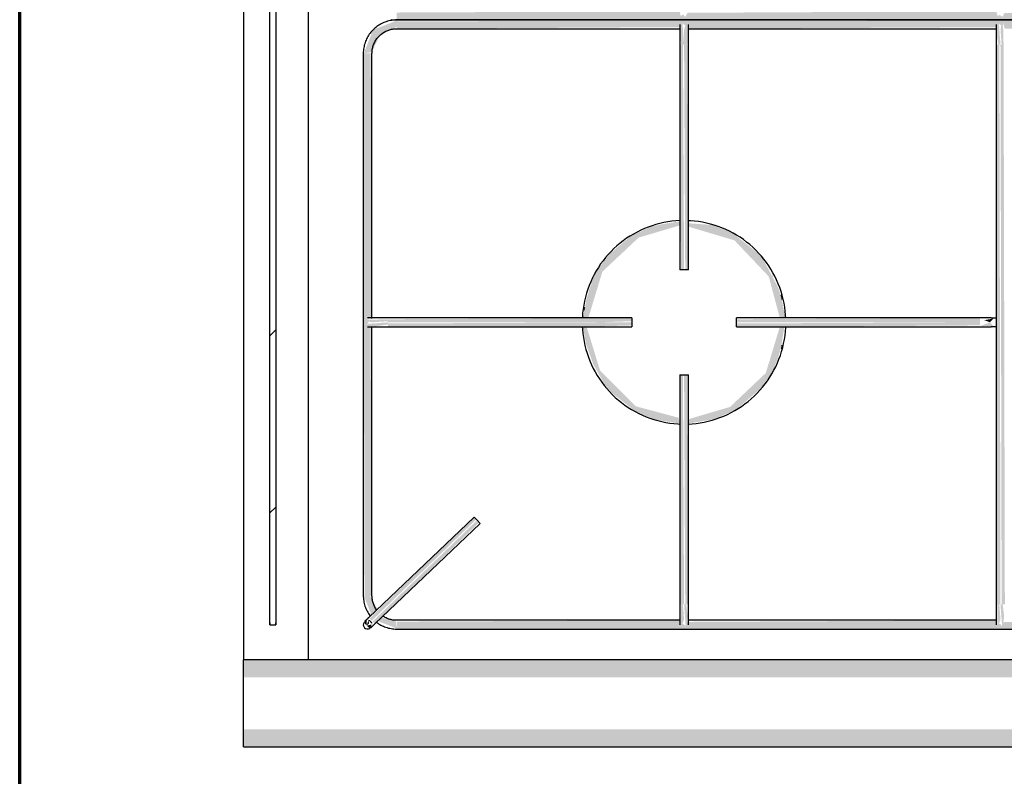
# Model space of a CAD drawing. Header units: millimetres. Extents: x -16331 to -10265, y -4113 to -3584.
# Tile 7 of 21: x -10327.269 to -10326.93, y -4099.745 to -4099.485. Entities that reach past the tile are written whole.
import ezdxf

# ---------------------------------------------------------------- set-up
doc = ezdxf.new("R2010")
doc.units = ezdxf.units.MM
for name, color, linetype in [('01 CONTORNO_dwg', 252, 'Continuous'), ('ARQ_ELEMENTS', 253, 'Continuous'), ('Q-SPCQ', 91, 'Continuous')]:
    doc.layers.add(name, color=color, linetype=linetype)

# ---------------------------------------------------------------- blocks, each defined once
blk = doc.blocks.new('FP_1_11-PLANTA')
at = {"layer": 'Q-SPCQ'}
blk.add_line((-207.95, 594.01), (-207.95, 592.01), dxfattribs=at)
blk = doc.blocks.new('t2')
at = {"layer": 'ARQ_ELEMENTS'}
h = blk.add_hatch(dxfattribs=at)
h.set_pattern_fill('FP1_7', color=256, scale=0.001, angle=90, style=0, pattern_type=2)
h.set_pattern_definition([(45, (-10217.37785, -4118.5295), (-0.1257236, 0.1257236), []), (45, (-10217.37785, -4118.339), (-0.1257236, 0.1257236), [])])
h.paths.add_polyline_path([(-10234.06709, -4121.57758), (-10234.06709, -4121.17169), (-10234.06909, -4121.17169), (-10234.06909, -4121.57758)], flags=0)
for points in [[(-10234.0255, -4121.37464), (-10233.52509, -4121.3742), (-10233.52519, -4121.37164), (-10233.62264, -4121.37216), (-10233.62342, -4121.37345), (-10233.62415, -4121.37275), (-10233.62501, -4121.37345), (-10233.6253, -4121.37164), (-10233.73125, -4121.37215), (-10233.73197, -4121.37336), (-10233.73279, -4121.37275), (-10233.73356, -4121.37336), (-10233.73405, -4121.37164), (-10233.81665, -4121.3722), (-10233.81727, -4121.37352), (-10233.81824, -4121.37291), (-10233.81896, -4121.3733), (-10233.81944, -4121.37164), (-10233.92554, -4121.37216), (-10233.92629, -4121.37352), (-10233.92709, -4121.37282), (-10233.92794, -4121.37321), (-10233.9282, -4121.37164), (-10234.0255, -4121.37207), (-10234.0255, -4121.37458)], [(-10234.0368, -4121.38614), (-10234.03405, -4121.38568), (-10234.0322, -4121.38177), (-10234.03129, -4121.38003), (-10234.0255, -4121.37689), (-10234.0255, -4121.37484), (-10234.03363, -4121.378), (-10234.03656, -4121.38552)], [(-10234.0255, -4121.37764), (-10233.92795, -4121.37711), (-10233.92717, -4121.37582), (-10233.92644, -4121.37652), (-10233.92558, -4121.37582), (-10233.92529, -4121.37764), (-10233.81933, -4121.37713), (-10233.81862, -4121.37591), (-10233.81779, -4121.37652), (-10233.81702, -4121.37591), (-10233.81654, -4121.37764), (-10233.73393, -4121.37707), (-10233.73331, -4121.37575), (-10233.73235, -4121.37636), (-10233.73162, -4121.37598), (-10233.73115, -4121.37764), (-10233.62505, -4121.37711), (-10233.62429, -4121.37575), (-10233.6235, -4121.37645), (-10233.62264, -4121.37606), (-10233.62239, -4121.37764), (-10233.52509, -4121.3772), (-10233.52509, -4121.37464), (-10234.0255, -4121.37507), (-10234.0255, -4121.37761)], [(-10233.92749, -4121.3831), (-10233.92674, -4121.3831), (-10233.92731, -4121.37539), (-10233.92769, -4121.37582), (-10233.92803, -4121.37815), (-10233.9278, -4121.3831)], [(-10233.92635, -4121.3831), (-10233.92568, -4121.3831), (-10233.92564, -4121.37539), (-10233.92607, -4121.37582), (-10233.92674, -4121.37792), (-10233.92674, -4121.3831)], [(-10233.81799, -4121.38314), (-10233.8185, -4121.37614), (-10233.81916, -4121.37591), (-10233.81928, -4121.38004), (-10233.81874, -4121.38314), (-10233.81838, -4121.38314)], [(-10233.81724, -4121.38314), (-10233.81693, -4121.38314), (-10233.81713, -4121.37539), (-10233.81759, -4121.37591), (-10233.81799, -4121.37793), (-10233.8176, -4121.38314)], [(-10234.03475, -4121.57258), (-10234.034, -4121.57258), (-10234.0345, -4121.47996), (-10234.03569, -4121.47922), (-10234.03511, -4121.47841), (-10234.03569, -4121.47764), (-10234.034, -4121.47716), (-10234.03444, -4121.38614), (-10234.037, -4121.38614), (-10234.03656, -4121.57258), (-10234.03478, -4121.57258)], [(-10233.92752, -4121.46061), (-10233.92674, -4121.46061), (-10233.92713, -4121.3831), (-10233.92824, -4121.3831), (-10233.9278, -4121.46061)], [(-10233.92524, -4121.46061), (-10233.92568, -4121.3831), (-10233.92674, -4121.3831), (-10233.92635, -4121.46061), (-10233.92529, -4121.46061)], [(-10233.81944, -4121.57562), (-10233.81799, -4121.57562), (-10233.81838, -4121.38314), (-10233.81949, -4121.38314), (-10233.81949, -4121.57562)], [(-10233.81649, -4121.57562), (-10233.81693, -4121.38314), (-10233.81799, -4121.38314), (-10233.8176, -4121.57562), (-10233.81654, -4121.57562)], [(-10233.89618, -4121.46289), (-10233.89629, -4121.46233), (-10233.89625, -4121.46274)], [(-10233.89313, -4121.47083), (-10233.89323, -4121.46982), (-10233.89314, -4121.47081)], [(-10234.034, -4121.47861), (-10234.02845, -4121.47822), (-10234.02845, -4121.47755), (-10234.03625, -4121.47775), (-10234.03569, -4121.47822), (-10234.03402, -4121.47861)], [(-10233.95559, -4121.47861), (-10233.94473, -4121.47822), (-10233.94473, -4121.47711), (-10234.02845, -4121.47755), (-10234.02845, -4121.47861), (-10233.95625, -4121.47861)], [(-10233.82498, -4121.47861), (-10233.82498, -4121.47711), (-10233.90873, -4121.47755), (-10233.90851, -4121.47861), (-10233.82885, -4121.47861)], [(-10233.82158, -4121.47861), (-10233.82044, -4121.47731), (-10233.82353, -4121.47787), (-10233.82257, -4121.47823)], [(-10234.03369, -4121.48007), (-10234.02845, -4121.47936), (-10234.02845, -4121.47861), (-10234.0355, -4121.47913), (-10234.03569, -4121.47979), (-10234.03375, -4121.48006)], [(-10233.96038, -4121.48011), (-10233.94473, -4121.47967), (-10233.94473, -4121.47861), (-10234.02845, -4121.479), (-10234.02845, -4121.48011), (-10233.96058, -4121.48011)], [(-10233.89323, -4121.48011), (-10233.82498, -4121.47967), (-10233.82498, -4121.47861), (-10233.90873, -4121.479), (-10233.90851, -4121.48011), (-10233.89335, -4121.48011)], [(-10233.82044, -4121.47991), (-10233.82162, -4121.47863), (-10233.82498, -4121.47991)], [(-10233.8935, -4121.48795), (-10233.89314, -4121.48705), (-10233.8935, -4121.48795)], [(-10233.92824, -4121.57562), (-10233.92674, -4121.57562), (-10233.92713, -4121.49661), (-10233.92824, -4121.49661), (-10233.92824, -4121.5278)], [(-10233.92529, -4121.57562), (-10233.92524, -4121.57562), (-10233.92568, -4121.49661), (-10233.92674, -4121.49661), (-10233.92635, -4121.57562), (-10233.92544, -4121.57562)], [(-10233.92824, -4121.51339), (-10233.92824, -4121.51334), (-10233.92885, -4121.5133)], [(-10234.03405, -4121.5812), (-10233.99818, -4121.54637), (-10233.99928, -4121.54589), (-10234.03478, -4121.58044), (-10234.03432, -4121.58092)], [(-10234.03302, -4121.58229), (-10233.99717, -4121.54742), (-10233.9982, -4121.54693), (-10234.03378, -4121.58148), (-10234.03305, -4121.58225)], [(-10233.9278, -4121.58364), (-10233.92674, -4121.5808), (-10233.92713, -4121.57562), (-10233.9278, -4121.57562), (-10233.92784, -4121.58339)], [(-10233.92599, -4121.58388), (-10233.9255, -4121.57964), (-10233.92599, -4121.57562), (-10233.92674, -4121.57562), (-10233.92617, -4121.58333), (-10233.92606, -4121.58369)], [(-10233.81905, -4121.58364), (-10233.81799, -4121.5808), (-10233.81838, -4121.57562), (-10233.81905, -4121.57562), (-10233.81907, -4121.58346)], [(-10233.81724, -4121.58388), (-10233.81674, -4121.57964), (-10233.81724, -4121.57562), (-10233.81799, -4121.57562), (-10233.81742, -4121.58333), (-10233.81728, -4121.58374)], [(-10234.03478, -4121.5839), (-10234.03405, -4121.58249), (-10234.03584, -4121.58291), (-10234.03505, -4121.58364)], [(-10234.0255, -4121.58408), (-10233.52509, -4121.58364), (-10233.52519, -4121.58108), (-10233.62264, -4121.58161), (-10233.62342, -4121.5829), (-10233.62415, -4121.5822), (-10233.62501, -4121.58289), (-10233.6253, -4121.58108), (-10233.73139, -4121.58161), (-10233.7322, -4121.58281), (-10233.7329, -4121.5822), (-10233.73377, -4121.58281), (-10233.73405, -4121.58108), (-10233.81679, -4121.58165), (-10233.81754, -4121.58297), (-10233.81829, -4121.5822), (-10233.81917, -4121.58274), (-10233.81944, -4121.58108), (-10233.92554, -4121.58161), (-10233.92629, -4121.58297), (-10233.92709, -4121.58227), (-10233.92794, -4121.58266), (-10233.9282, -4121.58108), (-10234.0255, -4121.58152), (-10234.0255, -4121.58403)], [(-10233.51754, -4121.60068), (-10233.51319, -4121.60068), (-10233.51319, -4121.59464), (-10234.07819, -4121.59484), (-10234.07819, -4121.60068), (-10233.52812, -4121.60068)], [(-10233.81944, -4121.62464), (-10233.51319, -4121.62443), (-10233.51319, -4121.6186), (-10234.07819, -4121.6186), (-10234.07819, -4121.62464), (-10233.82885, -4121.62464)]]:
    blk.add_hatch(color=256, dxfattribs=at).paths.add_polyline_path(points, flags=0)
h = blk.add_hatch(color=256, dxfattribs=at)
h.paths.add_polyline_path([(-10233.92824, -4121.51334), (-10233.92863, -4121.51142), (-10233.9434, -4121.50746), (-10233.95559, -4121.49527), (-10233.96024, -4121.48011), (-10233.96157, -4121.48011), (-10233.96038, -4121.48626), (-10233.958, -4121.49286), (-10233.9538, -4121.50045), (-10233.95123, -4121.50314), (-10233.9434, -4121.50932), (-10233.93649, -4121.51209), (-10233.92885, -4121.5133)], flags=0)
h.paths.add_polyline_path([(-10233.96134, -4121.47711), (-10233.95961, -4121.47695), (-10233.95481, -4121.46117), (-10233.94236, -4121.44948), (-10233.92824, -4121.44529), (-10233.92824, -4121.44388), (-10233.93341, -4121.44473), (-10233.93463, -4121.44492), (-10233.93829, -4121.4458), (-10233.94498, -4121.44886), (-10233.95233, -4121.45507), (-10233.9571, -4121.46127), (-10233.95919, -4121.46687), (-10233.9602, -4121.47073), (-10233.96153, -4121.47711)], flags=0)
h = blk.add_hatch(color=256, dxfattribs=at)
h.paths.add_polyline_path([(-10233.92524, -4121.51334), (-10233.92031, -4121.51257), (-10233.91799, -4121.5122), (-10233.91505, -4121.51136), (-10233.90851, -4121.50836), (-10233.90075, -4121.50167), (-10233.89629, -4121.49559), (-10233.89429, -4121.49035), (-10233.89333, -4121.48666), (-10233.89226, -4121.48011), (-10233.89387, -4121.48027), (-10233.89864, -4121.49601), (-10233.91093, -4121.50769), (-10233.92524, -4121.51192), (-10233.92524, -4121.51333)], flags=0)
h.paths.add_polyline_path([(-10233.89343, -4121.47711), (-10233.89191, -4121.47711), (-10233.89323, -4121.4705), (-10233.89452, -4121.46641), (-10233.89959, -4121.45689), (-10233.90227, -4121.45406), (-10233.91008, -4121.4479), (-10233.91699, -4121.44513), (-10233.92524, -4121.44454), (-10233.92524, -4121.4457), (-10233.90942, -4121.45042), (-10233.89765, -4121.46284), (-10233.89383, -4121.47711)], flags=0)
h = blk.add_hatch(color=256, dxfattribs=at)
h.paths.add_polyline_path([(-10233.96155, -4121.47711), (-10233.96148, -4121.4767), (-10233.96157, -4121.47711)], flags=0)
h.paths.add_polyline_path([(-10233.96081, -4121.47325), (-10233.958, -4121.46404), (-10233.9602, -4121.47023), (-10233.96074, -4121.47294)], flags=0)
h = blk.add_hatch(color=256, dxfattribs=at)
h.paths.add_polyline_path([(-10233.89643, -4121.49611), (-10233.8938, -4121.48903), (-10233.89556, -4121.49335), (-10233.89634, -4121.49578)], flags=0)
h.paths.add_polyline_path([(-10233.89357, -4121.46929), (-10233.8936, -4121.46902), (-10233.89597, -4121.46213), (-10233.89392, -4121.46799), (-10233.89357, -4121.46927)], flags=0)
h = blk.add_hatch(color=256, dxfattribs=at)
h.paths.add_polyline_path([(-10234.0255, -4121.58388), (-10234.02596, -4121.58114), (-10234.03079, -4121.58015), (-10234.03156, -4121.58152), (-10234.02611, -4121.58364)], flags=0)
h.paths.add_polyline_path([(-10234.03419, -4121.57926), (-10234.0321, -4121.57726), (-10234.03478, -4121.57258), (-10234.0368, -4121.57258), (-10234.0342, -4121.57925)], flags=0)
h = blk.add_hatch(color=256, dxfattribs=at)
h.paths.add_polyline_path([(-10234.03584, -4121.58291), (-10234.03503, -4121.58214), (-10234.03517, -4121.58092), (-10234.03562, -4121.58225)], flags=0)
h.paths.add_polyline_path([(-10234.03584, -4121.58291), (-10234.03586, -4121.58092), (-10234.03678, -4121.5818)], flags=0)
at = {"layer": '01 CONTORNO_dwg', "lineweight": 70}
blk.add_line((-10234.15509, -4123.75464), (-10234.15509, -4120.95464), dxfattribs=at)
at = {"layer": 'ARQ_ELEMENTS'}
for p, q in [((-10234.07819, -4121.15464), (-10234.07819, -4121.59464)), ((-10234.05599, -4121.15464), (-10234.05599, -4121.59464)), ((-10234.06909, -4121.57758), (-10234.06909, -4121.17169)), ((-10234.06709, -4121.17169), (-10234.06709, -4121.57758)), ((-10234.0255, -4121.37464), (-10233.52509, -4121.37464)), ((-10233.52509, -4121.37464), (-10234.0255, -4121.37464)), ((-10234.0255, -4121.37764), (-10233.92805, -4121.37764)), ((-10233.92533, -4121.37764), (-10233.8194, -4121.37764)), ((-10234.037, -4121.38614), (-10234.037, -4121.57258)), ((-10234.034, -4121.4773), (-10234.034, -4121.38614)), ((-10233.92824, -4121.3831), (-10233.92824, -4121.46061)), ((-10233.92524, -4121.46061), (-10233.92524, -4121.3831)), ((-10233.81949, -4121.38314), (-10233.81949, -4121.57562)), ((-10233.92674, -4121.46061), (-10233.92824, -4121.46061)), ((-10233.92524, -4121.46061), (-10233.92674, -4121.46061)), ((-10233.94473, -4121.47711), (-10234.02845, -4121.47711)), ((-10233.94473, -4121.47711), (-10233.94473, -4121.47861)), ((-10233.82498, -4121.47711), (-10233.90873, -4121.47711)), ((-10233.90873, -4121.47861), (-10233.90873, -4121.47711)), ((-10234.034, -4121.57258), (-10234.034, -4121.48002)), ((-10234.02845, -4121.48011), (-10233.94473, -4121.48011)), ((-10233.94473, -4121.47861), (-10233.94473, -4121.48011)), ((-10233.90873, -4121.48011), (-10233.90873, -4121.47861)), ((-10233.90873, -4121.48011), (-10233.82498, -4121.48011)), ((-10233.92824, -4121.49661), (-10233.92824, -4121.57562)), ((-10233.92824, -4121.49661), (-10233.92674, -4121.49661)), ((-10233.92674, -4121.49661), (-10233.92524, -4121.49661)), ((-10233.92524, -4121.57562), (-10233.92524, -4121.49661)), ((-10233.99894, -4121.54557), (-10234.03509, -4121.58012)), ((-10234.03302, -4121.58229), (-10233.99687, -4121.54774)), ((-10233.99894, -4121.54557), (-10233.99791, -4121.54665)), ((-10233.99791, -4121.54665), (-10233.99687, -4121.54774)), ((-10234.06909, -4121.58258), (-10234.06909, -4121.57758)), ((-10234.06709, -4121.57758), (-10234.06709, -4121.58258)), ((-10234.06909, -4121.58191), (-10234.06909, -4121.58258)), ((-10234.06709, -4121.58258), (-10234.06709, -4121.58191)), ((-10233.92816, -4121.58108), (-10234.0255, -4121.58108)), ((-10233.8194, -4121.58108), (-10233.92543, -4121.58108)), ((-10234.0255, -4121.58408), (-10233.52509, -4121.58408)), ((-10233.51319, -4121.59464), (-10234.07819, -4121.59464)), ((-10234.07819, -4121.60068), (-10234.07819, -4121.59464)), ((-10234.07819, -4121.6186), (-10234.07819, -4121.60068)), ((-10234.07819, -4121.62464), (-10234.07819, -4121.6186)), ((-10234.07819, -4121.62464), (-10233.51319, -4121.62464))]:
    blk.add_line(p, q, dxfattribs=at)
at = {"layer": 'ARQ_ELEMENTS', "flags": 128}
for points in [[(-10234.02745, -4121.37447), (-10234.027, -4121.37454), (-10234.02654, -4121.37459), (-10234.02608, -4121.37462), (-10234.02562, -4121.37463), (-10234.0255, -4121.37464)], [(-10234.0255, -4121.37464), (-10234.02596, -4121.37464), (-10234.02642, -4121.37467), (-10234.02687, -4121.37472), (-10234.02733, -4121.37478), (-10234.02778, -4121.37486), (-10234.02823, -4121.37497), (-10234.02868, -4121.37508), (-10234.02912, -4121.37522), (-10234.02955, -4121.37537), (-10234.02998, -4121.37554), (-10234.0304, -4121.37573), (-10234.03081, -4121.37594), (-10234.03121, -4121.37616), (-10234.03161, -4121.37639), (-10234.03199, -4121.37664), (-10234.03237, -4121.37691), (-10234.03273, -4121.37719), (-10234.03308, -4121.37749), (-10234.03342, -4121.3778), (-10234.03375, -4121.37812), (-10234.03406, -4121.37846), (-10234.03436, -4121.37881), (-10234.03465, -4121.37917), (-10234.03492, -4121.37954), (-10234.03517, -4121.37992), (-10234.03542, -4121.38031), (-10234.03564, -4121.38072), (-10234.03585, -4121.38113), (-10234.03604, -4121.38154), (-10234.03622, -4121.38197), (-10234.03637, -4121.3824), (-10234.03651, -4121.38284), (-10234.03664, -4121.38328), (-10234.03674, -4121.38373), (-10234.03683, -4121.38418), (-10234.0369, -4121.38464), (-10234.03695, -4121.38509), (-10234.03698, -4121.38555), (-10234.037, -4121.38601), (-10234.037, -4121.38614)], [(-10233.92824, -4121.37614), (-10233.92824, -4121.37614), (-10233.92824, -4121.37616), (-10233.92824, -4121.37619), (-10233.92824, -4121.37622), (-10233.92824, -4121.37627), (-10233.92824, -4121.37634), (-10233.92824, -4121.37641), (-10233.92824, -4121.37649), (-10233.92824, -4121.37658), (-10233.92824, -4121.37669), (-10233.92824, -4121.3768), (-10233.92824, -4121.37692), (-10233.92824, -4121.37706), (-10233.92824, -4121.3772), (-10233.92824, -4121.37735), (-10233.92824, -4121.37751), (-10233.92824, -4121.37768), (-10233.92824, -4121.37786), (-10233.92824, -4121.37805), (-10233.92824, -4121.37825), (-10233.92824, -4121.37845), (-10233.92824, -4121.37866), (-10233.92824, -4121.37888), (-10233.92824, -4121.3791), (-10233.92824, -4121.37934), (-10233.92824, -4121.37957), (-10233.92824, -4121.37982), (-10233.92824, -4121.38006), (-10233.92824, -4121.38032), (-10233.92824, -4121.38057), (-10233.92824, -4121.38084), (-10233.92824, -4121.3811), (-10233.92824, -4121.38137), (-10233.92824, -4121.38164), (-10233.92824, -4121.38191), (-10233.92824, -4121.38219), (-10233.92824, -4121.38246), (-10233.92824, -4121.38274), (-10233.92824, -4121.38302), (-10233.92824, -4121.3831)], [(-10233.92524, -4121.3831), (-10233.92524, -4121.38282), (-10233.92524, -4121.38254), (-10233.92524, -4121.38226), (-10233.92524, -4121.38199), (-10233.92524, -4121.38171), (-10233.92524, -4121.38144), (-10233.92524, -4121.38117), (-10233.92524, -4121.38091), (-10233.92524, -4121.38064), (-10233.92524, -4121.38039), (-10233.92524, -4121.38013), (-10233.92524, -4121.37988), (-10233.92524, -4121.37964), (-10233.92524, -4121.3794), (-10233.92524, -4121.37917), (-10233.92524, -4121.37894), (-10233.92524, -4121.37872), (-10233.92524, -4121.37851), (-10233.92524, -4121.3783), (-10233.92524, -4121.3781), (-10233.92524, -4121.37791), (-10233.92524, -4121.37773), (-10233.92524, -4121.37756), (-10233.92524, -4121.37739), (-10233.92524, -4121.37724), (-10233.92524, -4121.37709), (-10233.92524, -4121.37696), (-10233.92524, -4121.37683), (-10233.92524, -4121.37671), (-10233.92524, -4121.37661), (-10233.92524, -4121.37651), (-10233.92524, -4121.37643), (-10233.92524, -4121.37635), (-10233.92524, -4121.37629), (-10233.92524, -4121.37624), (-10233.92524, -4121.3762), (-10233.92524, -4121.37616), (-10233.92524, -4121.37614), (-10233.92524, -4121.37614)], [(-10233.81949, -4121.37614), (-10233.81949, -4121.37614), (-10233.81949, -4121.37616), (-10233.81949, -4121.37619), (-10233.81949, -4121.37623), (-10233.81949, -4121.37628), (-10233.81949, -4121.37634), (-10233.81949, -4121.37641), (-10233.81949, -4121.37649), (-10233.81949, -4121.37658), (-10233.81949, -4121.37669), (-10233.81949, -4121.3768), (-10233.81949, -4121.37693), (-10233.81949, -4121.37706), (-10233.81949, -4121.3772), (-10233.81949, -4121.37736), (-10233.81949, -4121.37752), (-10233.81949, -4121.37769), (-10233.81949, -4121.37787), (-10233.81949, -4121.37806), (-10233.81949, -4121.37826), (-10233.81949, -4121.37846), (-10233.81949, -4121.37868), (-10233.81949, -4121.37889), (-10233.81949, -4121.37912), (-10233.81949, -4121.37935), (-10233.81949, -4121.37959), (-10233.81949, -4121.37984), (-10233.81949, -4121.38009), (-10233.81949, -4121.38034), (-10233.81949, -4121.3806), (-10233.81949, -4121.38086), (-10233.81949, -4121.38113), (-10233.81949, -4121.3814), (-10233.81949, -4121.38167), (-10233.81949, -4121.38195), (-10233.81949, -4121.38222), (-10233.81949, -4121.3825), (-10233.81949, -4121.38278), (-10233.81949, -4121.38306), (-10233.81949, -4121.38314)], [(-10234.034, -4121.38614), (-10234.03399, -4121.3858), (-10234.03397, -4121.38546), (-10234.03394, -4121.38512), (-10234.03389, -4121.38478), (-10234.03383, -4121.38445), (-10234.03375, -4121.38412), (-10234.03367, -4121.38379), (-10234.03357, -4121.38346), (-10234.03345, -4121.38314), (-10234.03333, -4121.38283), (-10234.03319, -4121.38252), (-10234.03304, -4121.38221), (-10234.03287, -4121.38191), (-10234.0327, -4121.38162), (-10234.03251, -4121.38134), (-10234.03232, -4121.38106), (-10234.03211, -4121.38079), (-10234.03189, -4121.38053), (-10234.03166, -4121.38028), (-10234.03142, -4121.38004), (-10234.03117, -4121.37981), (-10234.03091, -4121.37958), (-10234.03065, -4121.37937), (-10234.03037, -4121.37917), (-10234.03009, -4121.37898), (-10234.0298, -4121.37881), (-10234.0295, -4121.37864), (-10234.0292, -4121.37848), (-10234.02889, -4121.37834), (-10234.02858, -4121.37821), (-10234.02826, -4121.3781), (-10234.02793, -4121.37799), (-10234.02761, -4121.3779), (-10234.02728, -4121.37782), (-10234.02694, -4121.37776), (-10234.02661, -4121.37771), (-10234.02627, -4121.37767), (-10234.02593, -4121.37765), (-10234.02559, -4121.37764), (-10234.0255, -4121.37764)], [(-10233.92816, -4121.44364), (-10233.92954, -4121.44372), (-10233.93093, -4121.44386), (-10233.93232, -4121.44406), (-10233.9337, -4121.44431), (-10233.93506, -4121.44461), (-10233.93641, -4121.44497), (-10233.93775, -4121.44539), (-10233.93907, -4121.44585), (-10233.94037, -4121.44637), (-10233.94165, -4121.44694), (-10233.9429, -4121.44756), (-10233.94413, -4121.44824), (-10233.94533, -4121.44896), (-10233.9465, -4121.44972), (-10233.94764, -4121.45054), (-10233.94875, -4121.45139), (-10233.94982, -4121.4523), (-10233.95085, -4121.45324), (-10233.95185, -4121.45423), (-10233.95281, -4121.45525), (-10233.95372, -4121.45631), (-10233.95459, -4121.45741), (-10233.95541, -4121.45854), (-10233.95619, -4121.4597), (-10233.95693, -4121.46089), (-10233.95761, -4121.46211), (-10233.95825, -4121.46336), (-10233.95883, -4121.46463), (-10233.95936, -4121.46593), (-10233.95984, -4121.46724), (-10233.96027, -4121.46857), (-10233.96065, -4121.46992), (-10233.96097, -4121.47129), (-10233.96123, -4121.47266), (-10233.96144, -4121.47404), (-10233.9616, -4121.47544), (-10233.9617, -4121.47683)], [(-10233.92816, -4121.44364), (-10233.92954, -4121.44372), (-10233.93093, -4121.44386), (-10233.93232, -4121.44406), (-10233.9337, -4121.44431), (-10233.93506, -4121.44461), (-10233.93641, -4121.44497), (-10233.93775, -4121.44539), (-10233.93907, -4121.44585), (-10233.94037, -4121.44637), (-10233.94165, -4121.44694), (-10233.9429, -4121.44756), (-10233.94413, -4121.44824), (-10233.94533, -4121.44896), (-10233.9465, -4121.44972), (-10233.94764, -4121.45054), (-10233.94875, -4121.45139), (-10233.94982, -4121.4523), (-10233.95085, -4121.45324), (-10233.95185, -4121.45423), (-10233.95281, -4121.45525), (-10233.95372, -4121.45631), (-10233.95459, -4121.45741), (-10233.95541, -4121.45854), (-10233.95619, -4121.4597), (-10233.95693, -4121.46089), (-10233.95761, -4121.46211), (-10233.95825, -4121.46336), (-10233.95883, -4121.46463), (-10233.95936, -4121.46593), (-10233.95984, -4121.46724), (-10233.96027, -4121.46857), (-10233.96065, -4121.46992), (-10233.96097, -4121.47129), (-10233.96123, -4121.47266), (-10233.96144, -4121.47404), (-10233.9616, -4121.47544), (-10233.9617, -4121.47683)], [(-10233.89178, -4121.47719), (-10233.89183, -4121.47619), (-10233.89195, -4121.4748), (-10233.89213, -4121.47341), (-10233.89237, -4121.47203), (-10233.89266, -4121.47066), (-10233.893, -4121.4693), (-10233.8934, -4121.46796), (-10233.89385, -4121.46663), (-10233.89436, -4121.46533), (-10233.89492, -4121.46404), (-10233.89552, -4121.46278), (-10233.89618, -4121.46155), (-10233.89689, -4121.46034), (-10233.89764, -4121.45916), (-10233.89845, -4121.45801), (-10233.89929, -4121.4569), (-10233.90018, -4121.45582), (-10233.90111, -4121.45477), (-10233.90209, -4121.45377), (-10233.9031, -4121.4528), (-10233.90415, -4121.45188), (-10233.90524, -4121.45099), (-10233.90636, -4121.45016), (-10233.90752, -4121.44936), (-10233.9087, -4121.44862), (-10233.90991, -4121.44792), (-10233.91115, -4121.44727), (-10233.91242, -4121.44667), (-10233.91371, -4121.44613), (-10233.91502, -4121.44563), (-10233.91635, -4121.44519), (-10233.91769, -4121.4448), (-10233.91905, -4121.44447), (-10233.92042, -4121.44419), (-10233.9218, -4121.44396), (-10233.92319, -4121.44379), (-10233.92459, -4121.44368), (-10233.92529, -4121.44365)], [(-10233.89178, -4121.47719), (-10233.89183, -4121.47619), (-10233.89195, -4121.4748), (-10233.89213, -4121.47341), (-10233.89237, -4121.47203), (-10233.89266, -4121.47066), (-10233.893, -4121.4693), (-10233.8934, -4121.46796), (-10233.89385, -4121.46663), (-10233.89436, -4121.46533), (-10233.89492, -4121.46404), (-10233.89552, -4121.46278), (-10233.89618, -4121.46155), (-10233.89689, -4121.46034), (-10233.89764, -4121.45916), (-10233.89845, -4121.45801), (-10233.89929, -4121.4569), (-10233.90018, -4121.45582), (-10233.90111, -4121.45477), (-10233.90209, -4121.45377), (-10233.9031, -4121.4528), (-10233.90415, -4121.45188), (-10233.90524, -4121.45099), (-10233.90636, -4121.45016), (-10233.90752, -4121.44936), (-10233.9087, -4121.44862), (-10233.90991, -4121.44792), (-10233.91115, -4121.44727), (-10233.91242, -4121.44667), (-10233.91371, -4121.44613), (-10233.91502, -4121.44563), (-10233.91635, -4121.44519), (-10233.91769, -4121.4448), (-10233.91905, -4121.44447), (-10233.92042, -4121.44419), (-10233.9218, -4121.44396), (-10233.92319, -4121.44379), (-10233.92459, -4121.44368), (-10233.92529, -4121.44365)], [(-10234.02845, -4121.47711), (-10234.02873, -4121.47711), (-10234.02902, -4121.47711), (-10234.0293, -4121.47711), (-10234.02958, -4121.47711), (-10234.02985, -4121.47711), (-10234.03013, -4121.47711), (-10234.0304, -4121.47711), (-10234.03067, -4121.47711), (-10234.03093, -4121.47711), (-10234.0312, -4121.47711), (-10234.03145, -4121.47711), (-10234.03171, -4121.47711), (-10234.03195, -4121.47711), (-10234.0322, -4121.47711), (-10234.03243, -4121.47711), (-10234.03266, -4121.47711), (-10234.03288, -4121.47711), (-10234.0331, -4121.47711), (-10234.03331, -4121.47711), (-10234.03351, -4121.47711), (-10234.0337, -4121.47711), (-10234.03388, -4121.47711), (-10234.03406, -4121.47711), (-10234.03422, -4121.47711), (-10234.03438, -4121.47711), (-10234.03453, -4121.47711), (-10234.03467, -4121.47711), (-10234.03479, -4121.47711), (-10234.03491, -4121.47711), (-10234.03502, -4121.47711), (-10234.03512, -4121.47711), (-10234.0352, -4121.47711), (-10234.03528, -4121.47711), (-10234.03534, -4121.47711), (-10234.0354, -4121.47711), (-10234.03544, -4121.47711), (-10234.03547, -4121.47711), (-10234.03549, -4121.47711), (-10234.0355, -4121.47711)], [(-10233.82118, -4121.47711), (-10233.82121, -4121.47711), (-10233.82125, -4121.47711), (-10233.8213, -4121.47711), (-10233.82135, -4121.47711), (-10233.82141, -4121.47711), (-10233.82147, -4121.47711), (-10233.82154, -4121.47711), (-10233.82162, -4121.47711), (-10233.8217, -4121.47711), (-10233.82179, -4121.47711), (-10233.82188, -4121.47711), (-10233.82197, -4121.47711), (-10233.82207, -4121.47711), (-10233.82218, -4121.47711), (-10233.82229, -4121.47711), (-10233.8224, -4121.47711), (-10233.82252, -4121.47711), (-10233.82264, -4121.47711), (-10233.82277, -4121.47711), (-10233.8229, -4121.47711), (-10233.82303, -4121.47711), (-10233.82317, -4121.47711), (-10233.82331, -4121.47711), (-10233.82345, -4121.47711), (-10233.82359, -4121.47711), (-10233.82374, -4121.47711), (-10233.82389, -4121.47711), (-10233.82404, -4121.47711), (-10233.82419, -4121.47711), (-10233.82434, -4121.47711), (-10233.82449, -4121.47711), (-10233.82465, -4121.47711), (-10233.8248, -4121.47711), (-10233.82496, -4121.47711), (-10233.82498, -4121.47711)], [(-10233.82118, -4121.47711), (-10233.82115, -4121.47711), (-10233.82111, -4121.47711), (-10233.82107, -4121.47711), (-10233.82103, -4121.47711), (-10233.82098, -4121.47711), (-10233.82093, -4121.47711), (-10233.82087, -4121.47711), (-10233.82081, -4121.47711), (-10233.82074, -4121.47711), (-10233.82067, -4121.47711), (-10233.82059, -4121.47711), (-10233.82051, -4121.47711), (-10233.82043, -4121.47711), (-10233.82034, -4121.47711), (-10233.82024, -4121.47711), (-10233.82015, -4121.47711), (-10233.82005, -4121.47711), (-10233.81995, -4121.47711), (-10233.81984, -4121.47711), (-10233.81973, -4121.47711), (-10233.81962, -4121.47711), (-10233.81951, -4121.47711)], [(-10234.0355, -4121.48011), (-10234.03549, -4121.48011), (-10234.03548, -4121.48011), (-10234.03545, -4121.48011), (-10234.03541, -4121.48011), (-10234.03536, -4121.48011), (-10234.0353, -4121.48011), (-10234.03522, -4121.48011), (-10234.03514, -4121.48011), (-10234.03505, -4121.48011), (-10234.03494, -4121.48011), (-10234.03483, -4121.48011), (-10234.0347, -4121.48011), (-10234.03457, -4121.48011), (-10234.03442, -4121.48011), (-10234.03427, -4121.48011), (-10234.0341, -4121.48011), (-10234.03393, -4121.48011), (-10234.03375, -4121.48011), (-10234.03356, -4121.48011), (-10234.03336, -4121.48011), (-10234.03316, -4121.48011), (-10234.03294, -4121.48011), (-10234.03272, -4121.48011), (-10234.03249, -4121.48011), (-10234.03226, -4121.48011), (-10234.03202, -4121.48011), (-10234.03177, -4121.48011), (-10234.03152, -4121.48011), (-10234.03127, -4121.48011), (-10234.03101, -4121.48011), (-10234.03074, -4121.48011), (-10234.03047, -4121.48011), (-10234.0302, -4121.48011), (-10234.02993, -4121.48011), (-10234.02965, -4121.48011), (-10234.02937, -4121.48011), (-10234.02909, -4121.48011), (-10234.02881, -4121.48011), (-10234.02853, -4121.48011), (-10234.02845, -4121.48011)], [(-10233.96171, -4121.48003), (-10233.96166, -4121.48103), (-10233.96153, -4121.48242), (-10233.96135, -4121.48381), (-10233.96112, -4121.48519), (-10233.96083, -4121.48656), (-10233.96048, -4121.48792), (-10233.96008, -4121.48926), (-10233.95963, -4121.49059), (-10233.95912, -4121.49189), (-10233.95857, -4121.49317), (-10233.95796, -4121.49444), (-10233.9573, -4121.49567), (-10233.9566, -4121.49688), (-10233.95584, -4121.49806), (-10233.95504, -4121.49921), (-10233.95419, -4121.50032), (-10233.9533, -4121.5014), (-10233.95237, -4121.50245), (-10233.9514, -4121.50345), (-10233.95038, -4121.50442), (-10233.94933, -4121.50534), (-10233.94825, -4121.50623), (-10233.94712, -4121.50706), (-10233.94597, -4121.50786), (-10233.94479, -4121.5086), (-10233.94357, -4121.5093), (-10233.94233, -4121.50995), (-10233.94106, -4121.51055), (-10233.93978, -4121.51109), (-10233.93847, -4121.51159), (-10233.93714, -4121.51203), (-10233.93579, -4121.51242), (-10233.93443, -4121.51275), (-10233.93306, -4121.51303), (-10233.93168, -4121.51326), (-10233.93029, -4121.51343), (-10233.9289, -4121.51354), (-10233.92819, -4121.51357)], [(-10233.96171, -4121.48003), (-10233.96166, -4121.48103), (-10233.96153, -4121.48242), (-10233.96135, -4121.48381), (-10233.96112, -4121.48519), (-10233.96083, -4121.48656), (-10233.96048, -4121.48792), (-10233.96008, -4121.48926), (-10233.95963, -4121.49059), (-10233.95912, -4121.49189), (-10233.95857, -4121.49317), (-10233.95796, -4121.49444), (-10233.9573, -4121.49567), (-10233.9566, -4121.49688), (-10233.95584, -4121.49806), (-10233.95504, -4121.49921), (-10233.95419, -4121.50032), (-10233.9533, -4121.5014), (-10233.95237, -4121.50245), (-10233.9514, -4121.50345), (-10233.95038, -4121.50442), (-10233.94933, -4121.50534), (-10233.94825, -4121.50623), (-10233.94712, -4121.50706), (-10233.94597, -4121.50786), (-10233.94479, -4121.5086), (-10233.94357, -4121.5093), (-10233.94233, -4121.50995), (-10233.94106, -4121.51055), (-10233.93978, -4121.51109), (-10233.93847, -4121.51159), (-10233.93714, -4121.51203), (-10233.93579, -4121.51242), (-10233.93443, -4121.51275), (-10233.93306, -4121.51303), (-10233.93168, -4121.51326), (-10233.93029, -4121.51343), (-10233.9289, -4121.51354), (-10233.92819, -4121.51357)], [(-10233.92533, -4121.51358), (-10233.92395, -4121.5135), (-10233.92255, -4121.51336), (-10233.92117, -4121.51316), (-10233.91979, -4121.51291), (-10233.91842, -4121.51261), (-10233.91707, -4121.51225), (-10233.91573, -4121.51183), (-10233.91441, -4121.51137), (-10233.91311, -4121.51085), (-10233.91183, -4121.51028), (-10233.91058, -4121.50965), (-10233.90935, -4121.50898), (-10233.90815, -4121.50826), (-10233.90698, -4121.5075), (-10233.90584, -4121.50668), (-10233.90473, -4121.50582), (-10233.90366, -4121.50492), (-10233.90263, -4121.50398), (-10233.90164, -4121.50299), (-10233.90068, -4121.50197), (-10233.89977, -4121.50091), (-10233.8989, -4121.49981), (-10233.89807, -4121.49868), (-10233.89729, -4121.49752), (-10233.89656, -4121.49633), (-10233.89587, -4121.49511), (-10233.89524, -4121.49386), (-10233.89465, -4121.49259), (-10233.89412, -4121.49129), (-10233.89364, -4121.48998), (-10233.89321, -4121.48864), (-10233.89284, -4121.4873), (-10233.89252, -4121.48593), (-10233.89225, -4121.48456), (-10233.89204, -4121.48317), (-10233.89189, -4121.48178), (-10233.89179, -4121.48039)], [(-10233.92533, -4121.51358), (-10233.92395, -4121.5135), (-10233.92255, -4121.51336), (-10233.92117, -4121.51316), (-10233.91979, -4121.51291), (-10233.91842, -4121.51261), (-10233.91707, -4121.51225), (-10233.91573, -4121.51183), (-10233.91441, -4121.51137), (-10233.91311, -4121.51085), (-10233.91183, -4121.51028), (-10233.91058, -4121.50965), (-10233.90935, -4121.50898), (-10233.90815, -4121.50826), (-10233.90698, -4121.5075), (-10233.90584, -4121.50668), (-10233.90473, -4121.50582), (-10233.90366, -4121.50492), (-10233.90263, -4121.50398), (-10233.90164, -4121.50299), (-10233.90068, -4121.50197), (-10233.89977, -4121.50091), (-10233.8989, -4121.49981), (-10233.89807, -4121.49868), (-10233.89729, -4121.49752), (-10233.89656, -4121.49633), (-10233.89587, -4121.49511), (-10233.89524, -4121.49386), (-10233.89465, -4121.49259), (-10233.89412, -4121.49129), (-10233.89364, -4121.48998), (-10233.89321, -4121.48864), (-10233.89284, -4121.4873), (-10233.89252, -4121.48593), (-10233.89225, -4121.48456), (-10233.89204, -4121.48317), (-10233.89189, -4121.48178), (-10233.89179, -4121.48039)], [(-10233.82498, -4121.48011), (-10233.82483, -4121.48011), (-10233.82467, -4121.48011), (-10233.82452, -4121.48011), (-10233.82436, -4121.48011), (-10233.82421, -4121.48011), (-10233.82406, -4121.48011), (-10233.82391, -4121.48011), (-10233.82376, -4121.48011), (-10233.82361, -4121.48011), (-10233.82347, -4121.48011), (-10233.82333, -4121.48011), (-10233.82319, -4121.48011), (-10233.82305, -4121.48011), (-10233.82292, -4121.48011), (-10233.82279, -4121.48011), (-10233.82266, -4121.48011), (-10233.82254, -4121.48011), (-10233.82242, -4121.48011), (-10233.8223, -4121.48011), (-10233.82219, -4121.48011), (-10233.82209, -4121.48011), (-10233.82199, -4121.48011), (-10233.82189, -4121.48011), (-10233.8218, -4121.48011), (-10233.82171, -4121.48011), (-10233.82163, -4121.48011), (-10233.82155, -4121.48011), (-10233.82148, -4121.48011), (-10233.82142, -4121.48011), (-10233.82136, -4121.48011), (-10233.82131, -4121.48011), (-10233.82126, -4121.48011), (-10233.82122, -4121.48011), (-10233.82118, -4121.48011), (-10233.82118, -4121.48011)], [(-10233.81947, -4121.48011), (-10233.81959, -4121.48011), (-10233.8197, -4121.48011), (-10233.81981, -4121.48011), (-10233.81992, -4121.48011), (-10233.82002, -4121.48011), (-10233.82012, -4121.48011), (-10233.82022, -4121.48011), (-10233.82031, -4121.48011), (-10233.8204, -4121.48011), (-10233.82049, -4121.48011), (-10233.82057, -4121.48011), (-10233.82064, -4121.48011), (-10233.82072, -4121.48011), (-10233.82079, -4121.48011), (-10233.82085, -4121.48011), (-10233.82091, -4121.48011), (-10233.82097, -4121.48011), (-10233.82102, -4121.48011), (-10233.82106, -4121.48011), (-10233.8211, -4121.48011), (-10233.82114, -4121.48011), (-10233.82117, -4121.48011), (-10233.82118, -4121.48011)], [(-10234.037, -4121.57258), (-10234.03699, -4121.57304), (-10234.03696, -4121.5735), (-10234.03691, -4121.57396), (-10234.03685, -4121.57442), (-10234.03677, -4121.57487), (-10234.03667, -4121.57532), (-10234.03655, -4121.57576), (-10234.03641, -4121.5762), (-10234.03626, -4121.57664), (-10234.03609, -4121.57706), (-10234.0359, -4121.57748), (-10234.0357, -4121.57789), (-10234.03548, -4121.5783), (-10234.03524, -4121.57869), (-10234.03499, -4121.57908), (-10234.03472, -4121.57945), (-10234.03458, -4121.57964)], [(-10234.03246, -4121.57746), (-10234.03265, -4121.57718), (-10234.03283, -4121.57689), (-10234.03299, -4121.57659), (-10234.03315, -4121.57629), (-10234.03329, -4121.57598), (-10234.03342, -4121.57566), (-10234.03354, -4121.57534), (-10234.03364, -4121.57502), (-10234.03373, -4121.57469), (-10234.03381, -4121.57436), (-10234.03387, -4121.57403), (-10234.03393, -4121.57369), (-10234.03396, -4121.57335), (-10234.03399, -4121.57302), (-10234.034, -4121.57268), (-10234.034, -4121.57258)], [(-10233.92824, -4121.57562), (-10233.92824, -4121.5759), (-10233.92824, -4121.57618), (-10233.92824, -4121.57646), (-10233.92824, -4121.57673), (-10233.92824, -4121.57701), (-10233.92824, -4121.57728), (-10233.92824, -4121.57755), (-10233.92824, -4121.57781), (-10233.92824, -4121.57808), (-10233.92824, -4121.57833), (-10233.92824, -4121.57859), (-10233.92824, -4121.57884), (-10233.92824, -4121.57908), (-10233.92824, -4121.57932), (-10233.92824, -4121.57955), (-10233.92824, -4121.57978), (-10233.92824, -4121.58), (-10233.92824, -4121.58021), (-10233.92824, -4121.58042), (-10233.92824, -4121.58062), (-10233.92824, -4121.58081), (-10233.92824, -4121.58099), (-10233.92824, -4121.58116), (-10233.92824, -4121.58133), (-10233.92824, -4121.58148), (-10233.92824, -4121.58163), (-10233.92824, -4121.58176), (-10233.92824, -4121.58189), (-10233.92824, -4121.582), (-10233.92824, -4121.58211), (-10233.92824, -4121.58221), (-10233.92824, -4121.58229), (-10233.92824, -4121.58237), (-10233.92824, -4121.58243), (-10233.92824, -4121.58248), (-10233.92824, -4121.58252), (-10233.92824, -4121.58256), (-10233.92824, -4121.58257), (-10233.92824, -4121.58258)], [(-10233.92524, -4121.58258), (-10233.92524, -4121.58258), (-10233.92524, -4121.58256), (-10233.92524, -4121.58253), (-10233.92524, -4121.5825), (-10233.92524, -4121.58245), (-10233.92524, -4121.58238), (-10233.92524, -4121.58231), (-10233.92524, -4121.58223), (-10233.92524, -4121.58214), (-10233.92524, -4121.58203), (-10233.92524, -4121.58192), (-10233.92524, -4121.5818), (-10233.92524, -4121.58166), (-10233.92524, -4121.58152), (-10233.92524, -4121.58137), (-10233.92524, -4121.58121), (-10233.92524, -4121.58104), (-10233.92524, -4121.58086), (-10233.92524, -4121.58067), (-10233.92524, -4121.58047), (-10233.92524, -4121.58027), (-10233.92524, -4121.58006), (-10233.92524, -4121.57984), (-10233.92524, -4121.57962), (-10233.92524, -4121.57938), (-10233.92524, -4121.57915), (-10233.92524, -4121.5789), (-10233.92524, -4121.57866), (-10233.92524, -4121.5784), (-10233.92524, -4121.57815), (-10233.92524, -4121.57788), (-10233.92524, -4121.57762), (-10233.92524, -4121.57735), (-10233.92524, -4121.57708), (-10233.92524, -4121.57681), (-10233.92524, -4121.57653), (-10233.92524, -4121.57625), (-10233.92524, -4121.57598), (-10233.92524, -4121.5757), (-10233.92524, -4121.57562)], [(-10233.81949, -4121.57562), (-10233.81949, -4121.5759), (-10233.81949, -4121.57618), (-10233.81949, -4121.57646), (-10233.81949, -4121.57673), (-10233.81949, -4121.57701), (-10233.81949, -4121.57728), (-10233.81949, -4121.57755), (-10233.81949, -4121.57781), (-10233.81949, -4121.57808), (-10233.81949, -4121.57833), (-10233.81949, -4121.57859), (-10233.81949, -4121.57884), (-10233.81949, -4121.57908), (-10233.81949, -4121.57932), (-10233.81949, -4121.57955), (-10233.81949, -4121.57978), (-10233.81949, -4121.58), (-10233.81949, -4121.58021), (-10233.81949, -4121.58042), (-10233.81949, -4121.58062), (-10233.81949, -4121.58081), (-10233.81949, -4121.58099), (-10233.81949, -4121.58116), (-10233.81949, -4121.58133), (-10233.81949, -4121.58148), (-10233.81949, -4121.58163), (-10233.81949, -4121.58176), (-10233.81949, -4121.58189), (-10233.81949, -4121.582), (-10233.81949, -4121.58211), (-10233.81949, -4121.58221), (-10233.81949, -4121.58229), (-10233.81949, -4121.58237), (-10233.81949, -4121.58243), (-10233.81949, -4121.58248), (-10233.81949, -4121.58252), (-10233.81949, -4121.58256), (-10233.81949, -4121.58257), (-10233.81949, -4121.58258)], [(-10234.03509, -4121.58012), (-10234.03515, -4121.58017), (-10234.0352, -4121.58023), (-10234.03526, -4121.58028), (-10234.03532, -4121.58034), (-10234.03538, -4121.58039), (-10234.03543, -4121.58045), (-10234.03549, -4121.5805), (-10234.03554, -4121.58055), (-10234.0356, -4121.5806), (-10234.03565, -4121.58066), (-10234.0357, -4121.58071), (-10234.03576, -4121.58076), (-10234.03581, -4121.5808), (-10234.03586, -4121.58085), (-10234.0359, -4121.5809), (-10234.03595, -4121.58094), (-10234.036, -4121.58099), (-10234.03604, -4121.58103), (-10234.03608, -4121.58107), (-10234.03613, -4121.58111), (-10234.03616, -4121.58115), (-10234.0362, -4121.58118), (-10234.03624, -4121.58122), (-10234.03627, -4121.58125), (-10234.0363, -4121.58128), (-10234.03634, -4121.58131), (-10234.03636, -4121.58134), (-10234.03639, -4121.58136), (-10234.03641, -4121.58138), (-10234.03644, -4121.58141), (-10234.03646, -4121.58142), (-10234.03647, -4121.58144), (-10234.03649, -4121.58146), (-10234.0365, -4121.58147), (-10234.03651, -4121.58148), (-10234.03652, -4121.58149), (-10234.03653, -4121.58149), (-10234.03653, -4121.5815), (-10234.03653, -4121.5815)], [(-10234.03446, -4121.58367), (-10234.03446, -4121.58367), (-10234.03446, -4121.58366), (-10234.03445, -4121.58366), (-10234.03444, -4121.58365), (-10234.03443, -4121.58364), (-10234.03442, -4121.58363), (-10234.0344, -4121.58361), (-10234.03439, -4121.5836), (-10234.03437, -4121.58358), (-10234.03435, -4121.58356), (-10234.03432, -4121.58354), (-10234.0343, -4121.58351), (-10234.03427, -4121.58349), (-10234.03424, -4121.58346), (-10234.03421, -4121.58343), (-10234.03418, -4121.58339), (-10234.03414, -4121.58336), (-10234.0341, -4121.58333), (-10234.03406, -4121.58329), (-10234.03402, -4121.58325), (-10234.03398, -4121.58321), (-10234.03394, -4121.58317), (-10234.03389, -4121.58312), (-10234.03384, -4121.58308), (-10234.0338, -4121.58303), (-10234.03375, -4121.58299), (-10234.0337, -4121.58294), (-10234.03365, -4121.58289), (-10234.03359, -4121.58284), (-10234.03354, -4121.58279), (-10234.03349, -4121.58274), (-10234.03343, -4121.58268), (-10234.03337, -4121.58263), (-10234.03332, -4121.58258), (-10234.03326, -4121.58252), (-10234.0332, -4121.58247), (-10234.03315, -4121.58241), (-10234.03309, -4121.58236), (-10234.03303, -4121.5823), (-10234.03302, -4121.58229)], [(-10234.03246, -4121.58173), (-10234.03209, -4121.582), (-10234.03171, -4121.58226), (-10234.03132, -4121.5825), (-10234.03092, -4121.58273), (-10234.03051, -4121.58294), (-10234.03009, -4121.58313), (-10234.02966, -4121.5833), (-10234.02923, -4121.58346), (-10234.02879, -4121.5836), (-10234.02835, -4121.58372), (-10234.0279, -4121.58383), (-10234.02745, -4121.58392), (-10234.027, -4121.58399), (-10234.02654, -4121.58404), (-10234.02608, -4121.58407), (-10234.02562, -4121.58408), (-10234.0255, -4121.58408)], [(-10234.0255, -4121.58108), (-10234.02584, -4121.58108), (-10234.02618, -4121.58106), (-10234.02652, -4121.58102), (-10234.02685, -4121.58098), (-10234.02719, -4121.58091), (-10234.02752, -4121.58084), (-10234.02785, -4121.58075), (-10234.02817, -4121.58065), (-10234.02849, -4121.58054), (-10234.02881, -4121.58041), (-10234.02912, -4121.58027), (-10234.02942, -4121.58012), (-10234.02972, -4121.57996), (-10234.03001, -4121.57979), (-10234.03024, -4121.57964)]]:
    blk.add_lwpolyline(points, dxfattribs=at)
at = {"layer": 'ARQ_ELEMENTS'}
for start, end in [(148.7072, 223.7072), (43.7072, 73.7072), (13.7072, 43.7072), (223.7072, 298.7072)]:
    blk.add_arc((-10234.0355, -4121.58258), 0.0015, start, end, dxfattribs=at)
for points, knots in [([(-10233.8935, -4121.46927), (-10233.89349, -4121.46928), (-10233.89344, -4121.46935), (-10233.89334, -4121.46952), (-10233.89322, -4121.46981), (-10233.89313, -4121.47017), (-10233.89308, -4121.47052), (-10233.8931, -4121.4707), (-10233.89311, -4121.47078)], [-0.7777778, -0.7777778, -0.7777778, -0.7777778, -0.75, -0.6666667, -0.5555556, -0.4444444, -0.3333333, -0.2222222, -0.2222222, -0.2222222, -0.2222222]), ([(-10233.89311, -4121.48644), (-10233.89311, -4121.48646), (-10233.89309, -4121.48654), (-10233.89309, -4121.48673), (-10233.89313, -4121.48705), (-10233.89322, -4121.48741), (-10233.89331, -4121.48762), (-10233.89335, -4121.48772)], [-0.7777778, -0.7777778, -0.7777778, -0.7777778, -0.75, -0.6666667, -0.5555556, -0.4444444, -0.3333333, -0.3333333, -0.3333333, -0.3333333])]:
    blk.add_open_spline(points, degree=3, knots=knots, dxfattribs=at)
blk.add_open_spline([(-10233.96114, -4121.47445), (-10233.96113, -4121.47433), (-10233.9611, -4121.47408), (-10233.96102, -4121.47375), (-10233.96094, -4121.47358), (-10233.9609, -4121.47351)], degree=3, dxfattribs=at)
at = {"layer": 'ARQ_ELEMENTS', "xscale": 0.0009999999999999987, "yscale": 0.0009999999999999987, "zscale": 0.0009999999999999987, "rotation": 89.99999999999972}
blk.add_blockref('FP_1_11-PLANTA', (-10233.47509, -4121.37464), dxfattribs=at)

msp = doc.modelspace()

# ---------------------------------------------------------------- block references
msp.add_blockref('t2', (-93.11381, 21.88962))

doc.saveas('drawing.dxf')
